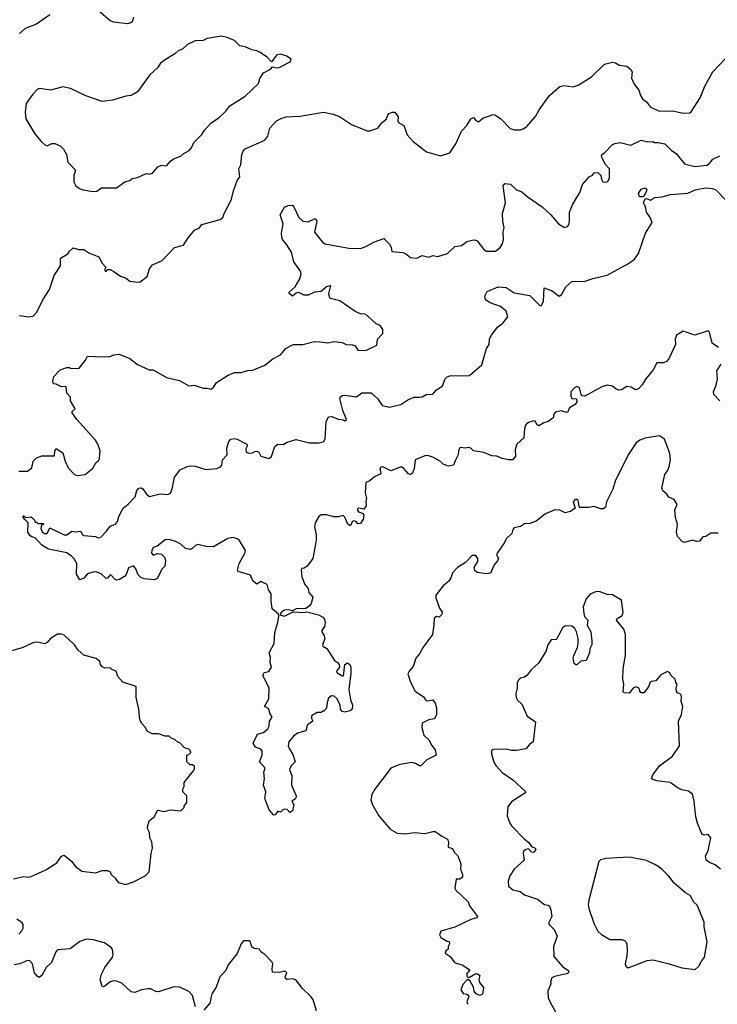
# Model space of a CAD drawing. Extents: x 1892934 to 2008621, y 567149 to 683290.
# Tile 26 of 256: x 1944246 to 1949565, y 580235 to 587742. Entities that reach past the tile are written whole.
import ezdxf

# ---------------------------------------------------------------- set-up
doc = ezdxf.new("R2010")
doc.units = 0

msp = doc.modelspace()

# ---------------------------------------------------------------- linework, layer by layer
at = {"layer": '0CON20XD'}
for points in [[(1945115, 587757.5), (1945103.3, 587725), (1945092.7, 587717.3), (1945065, 587711.4), (1945005, 587718), (1944965, 587722.5), (1944935, 587734.2), (1944795, 587854)], [(1944475, 587778), (1944375, 587708.8), (1944287.5, 587675), (1944245, 587636.7)], [(1944805, 586431.2), (1944835, 586433.3), (1944870.7, 586459.3), (1944985, 586460), (1945047.5, 586505), (1945085, 586516.7), (1945105, 586530), (1945145, 586537.5), (1945205, 586567.5), (1945215, 586570), (1945233, 586563), (1945257.7, 586572.3), (1945299.3, 586620.7), (1945327, 586633), (1945365, 586627.5), (1945397.5, 586665), (1945425, 586683.3), (1945475, 586702.5), (1945497, 586723), (1945537.5, 586745), (1945556.7, 586765), (1945573.9, 586806.1), (1945633.9, 586866.1), (1945655, 586900), (1945705, 586956.2), (1945765, 586993.8), (1945818, 587045), (1945848.8, 587085), (1945965, 587158.8), (1946066.7, 587255), (1946076.1, 587293.9), (1946105, 587336.2), (1946157.5, 587365), (1946175, 587382.5), (1946205, 587373.8), (1946225, 587376.2), (1946309.3, 587420.7), (1946315, 587440), (1946283.6, 587463.6), (1946235, 587480), (1946206.4, 587473.6), (1946165, 587420), (1946132.5, 587455), (1946075, 587493.8), (1946054.1, 587504.1), (1946015, 587511.2), (1945965, 587536.2), (1945925, 587543.3), (1945885, 587583.8), (1945827, 587607), (1945785, 587615.8), (1945675, 587598.1), (1945645, 587584.3), (1945585, 587580), (1945525, 587553.8), (1945491.1, 587518.9), (1945454.3, 587505.7), (1945428.8, 587481.2), (1945355, 587436.2), (1945320.5, 587409.5), (1945296.7, 587375), (1945238.3, 587321.7), (1945145, 587192.5), (1945095, 587163.3), (1945055, 587158.8), (1944955, 587129.2), (1944875, 587118.6), (1944751.2, 587161.2), (1944635, 587216.7), (1944575, 587228.8), (1944485, 587203.8), (1944395, 587216.7), (1944379.3, 587210.7), (1944346.2, 587175), (1944295, 587102.5), (1944287.5, 587035), (1944292.9, 586985), (1944361.1, 586871.1), (1944406.7, 586815), (1944435, 586790), (1944455, 586780), (1944492.5, 586797.5), (1944515, 586797.1), (1944555, 586781.4), (1944579.2, 586755), (1944604.2, 586715), (1944614, 586655), (1944672.5, 586595), (1944659.2, 586555), (1944658.8, 586505), (1944673.3, 586475), (1944702.5, 586455), (1944730, 586445), (1944805, 586431.2)], [(1944245, 585485.6), (1944315, 585475.7), (1944348, 585482), (1944378.3, 585511.7), (1944422.9, 585605), (1944472.5, 585685), (1944508.3, 585791.7), (1944556.7, 585865), (1944557.5, 585925), (1944613, 585957), (1944625, 585977.5), (1944655, 586003.3), (1944695, 585989.5), (1944735, 585989.2), (1944773.3, 585965), (1944848.8, 585935), (1944874, 585885), (1944902.5, 585855), (1944894, 585835), (1944900, 585825), (1944907.5, 585825), (1944913, 585837), (1944935, 585837.5), (1944965, 585823.3), (1945015, 585786.9), (1945053.2, 585773.2), (1945085, 585747.5), (1945145, 585740), (1945166.1, 585743.9), (1945217.5, 585785), (1945236.4, 585843.6), (1945258.3, 585871.7), (1945333.8, 585905), (1945425.9, 586004.1), (1945495, 586022.5), (1945531.2, 586078.8), (1945581.2, 586138.8), (1945615, 586152.5), (1945635, 586180), (1945775, 586218.8), (1945795.9, 586234.1), (1945806.2, 586265), (1945858.8, 586365), (1945878, 586445), (1945903.8, 586515), (1945924, 586545), (1945917.5, 586605), (1945932, 586635), (1945940, 586715), (1945949.7, 586740.3), (1945965, 586756.2), (1946115.9, 586824.1), (1946138.8, 586855), (1946154.2, 586915), (1946205, 586971.1), (1946245, 586991.9), (1946278.7, 587001.3), (1946383.4, 587006.6), (1946563, 587037), (1946635, 587022), (1946683.9, 587003.9), (1946775, 586943.3), (1946895, 586893.3), (1946916.1, 586893.9), (1946976.1, 586913.9), (1947007.5, 586955), (1947043, 586987), (1947052.5, 587015), (1947063.6, 587026.4), (1947085, 587037.5), (1947107, 587037), (1947131.7, 587001.7), (1947130, 586965), (1947137.5, 586955), (1947175.8, 586935.8), (1947200, 586865), (1947245, 586813.3), (1947347.5, 586735), (1947383.9, 586723.9), (1947455, 586703.3), (1947525, 586726.7), (1947572.5, 586795), (1947615, 586892), (1947656, 586935), (1947685, 586986.2), (1947705, 586996.7), (1947723.1, 586973.1), (1947745, 586963.8), (1947778.1, 586991.9), (1947855, 587020), (1947875, 587013.3), (1947913.3, 586985), (1947985, 586911.2), (1948015, 586901.2), (1948065, 586903.3), (1948085, 586910), (1948111.7, 586928.3), (1948180, 587005), (1948206, 587054), (1948286.7, 587165), (1948365, 587233.8), (1948395, 587241.2), (1948465, 587230), (1948505, 587243.8), (1948605, 587306), (1948705, 587403.8), (1948765, 587418), (1948787.5, 587412.5), (1948820, 587395), (1948875, 587388.6), (1948905, 587362.5), (1948915.5, 587344.5), (1948911.9, 587295), (1948931.1, 587251.1), (1948965.3, 587205.3), (1948978.6, 587165), (1948995, 587138.8), (1949026.2, 587115), (1949054.4, 587074.4), (1949125, 587045.7), (1949225, 587046.7), (1949305, 587029.4), (1949355, 587031.2), (1949365, 587038.8), (1949434.6, 587145.4), (1949470.5, 587235), (1949530, 587345), (1949626, 587445)], [(1944240.7, 584300.7), (1944305, 584300), (1944340, 584325), (1944350, 584375), (1944375, 584402.5), (1944414.2, 584415.8), (1944512.5, 584417.5), (1944513.3, 584455), (1944525, 584472.5), (1944575, 584440), (1944593.8, 584375), (1944616.2, 584325), (1944665, 584273.3), (1944685, 584266.7), (1944745, 584273.3), (1944805, 584322.5), (1944826.2, 584363.8), (1944847.9, 584382.1), (1944854.2, 584395.8), (1944859.5, 584455), (1944843.3, 584505), (1944825, 584535.8), (1944682.5, 584695), (1944647.5, 584745), (1944647.5, 584755), (1944668.8, 584775), (1944634.6, 584835), (1944633.3, 584865), (1944606.7, 584895), (1944600.3, 584940.3), (1944595, 584945.8), (1944565, 584942.5), (1944525, 584961.9), (1944504.4, 584964.4), (1944498.8, 584985), (1944507.5, 585022.5), (1944555, 585072.5), (1944605, 585090), (1944625, 585090), (1944635, 585082.5), (1944700, 585085), (1944747.5, 585145), (1944763.9, 585176.1), (1944825, 585173.3), (1944929.5, 585170.5), (1944963.6, 585186.4), (1945005, 585192.5), (1945085, 585158), (1945145, 585112), (1945233.6, 585073.6), (1945265, 585073.3), (1945365, 585012.9), (1945465, 584990), (1945535, 584951.4), (1945575.9, 584955.9), (1945645, 584933.3), (1945675, 584933.8), (1945705, 584923.8), (1945725, 584940), (1945748, 584975), (1945835, 585032.9), (1945885, 585051.2), (1945935, 585051.2), (1945985, 585066.2), (1946025, 585070), (1946115, 585109.2), (1946176.2, 585155), (1946235, 585186), (1946275.6, 585234.4), (1946315, 585258.8), (1946335, 585266), (1946405, 585266), (1946495, 585288), (1946535, 585286.2), (1946595, 585278.8), (1946645, 585288.8), (1946705, 585280), (1946735, 585266.7), (1946783.6, 585263.6), (1946805, 585256.2), (1946825, 585223.3), (1946885, 585220), (1946968.3, 585261.7), (1946973.6, 585306.4), (1947015, 585350), (1947015, 585380), (1946995, 585410), (1946965, 585422.5), (1946895, 585487.5), (1946876.4, 585496.4), (1946845, 585498.8), (1946805, 585516.7), (1946687.7, 585597.7), (1946615.8, 585615.8), (1946607.5, 585627.5), (1946602.2, 585655), (1946617.5, 585715), (1946585, 585706.4), (1946545, 585669.5), (1946494.6, 585665.4), (1946445, 585640.4), (1946415, 585642.9), (1946375, 585661.8), (1946353.8, 585656.2), (1946325, 585633.8), (1946315, 585641.2), (1946301.2, 585655), (1946300, 585665), (1946346, 585705), (1946382, 585765), (1946392, 585805), (1946386, 585825), (1946337, 585897), (1946319.5, 585969.5), (1946283.8, 586025), (1946251.2, 586065), (1946243.8, 586085), (1946242.5, 586115), (1946254.4, 586185), (1946231.2, 586255), (1946265, 586313.3), (1946293.6, 586326.4), (1946325, 586327.5), (1946336.1, 586316.1), (1946373.8, 586235), (1946405, 586206.2), (1946445, 586201.2), (1946495, 586223.3), (1946505, 586222.5), (1946511.2, 586205), (1946495, 586122.5), (1946555, 586046.2), (1946575, 586034.2), (1946755, 585999.2), (1946845, 585998), (1946885, 586012.5), (1946950.5, 586049.5), (1947023.6, 586073.6), (1947067.6, 586027.6), (1947078.6, 586005), (1947082.5, 585975), (1947167.5, 585967.5), (1947188.3, 585958.3), (1947225, 585927.8), (1947275, 585924.2), (1947315, 585944.4), (1947365, 585932.5), (1947395, 585942.9), (1947435, 585936.4), (1947508.3, 585958.3), (1947565, 586013.5), (1947615, 586020.6), (1947655, 586050), (1947695, 586062), (1947715, 586063.8), (1947733.3, 586055), (1947785, 585990), (1947805, 585976.7), (1947875, 585976.7), (1947910, 586005), (1947927.3, 586032.7), (1947934, 586065), (1947932.5, 586125), (1947939.2, 586155), (1947929.2, 586205), (1947928, 586265), (1947948.8, 586345), (1947932.5, 586475), (1947945, 586493.8), (1947987.9, 586487.9), (1948035, 586443.8), (1948075, 586430), (1948115, 586393.3), (1948230, 586315), (1948295, 586253.3), (1948353.3, 586185), (1948395, 586161.2), (1948405, 586161.2), (1948423.8, 586166.2), (1948431.7, 586178.3), (1948439.2, 586205), (1948436.7, 586275), (1948463.8, 586335), (1948516.7, 586425), (1948537.5, 586485), (1948587.5, 586545), (1948613.6, 586556.4), (1948626.7, 586575), (1948655, 586577.5), (1948676.5, 586555), (1948681.5, 586525), (1948693.1, 586505), (1948712, 586502), (1948731.2, 586508.8), (1948741.9, 586535), (1948743.7, 586605), (1948711, 586641), (1948684.2, 586695), (1948680.8, 586705), (1948685.6, 586714.4), (1948705, 586726.7), (1948763.1, 586786.9), (1948782.8, 586797.2), (1948824.7, 586804.7), (1948905, 586786), (1948985, 586822.2), (1949035, 586810), (1949072.5, 586812.5), (1949085.8, 586805.8), (1949115, 586806.2), (1949165.6, 586795), (1949214.4, 586744.4), (1949252.3, 586722.3), (1949315, 586643.8), (1949393.4, 586623.4), (1949485, 586632.9), (1949504.4, 586645.6), (1949530.9, 586679.1), (1949585, 586703.8)], [(1946505.8, 583815.8), (1946507.3, 583772.7), (1946480, 583635), (1946437.5, 583575), (1946415, 583560), (1946395, 583557.5), (1946391.2, 583545), (1946396.2, 583495), (1946420, 583435), (1946446.7, 583405), (1946452, 583375), (1946480, 583340), (1946467.9, 583292.1), (1946455.9, 583274.1), (1946427.8, 583252.2), (1946355, 583250.8), (1946325, 583236.2), (1946295, 583242), (1946265, 583239.2), (1946242.5, 583225), (1946230, 583205), (1946265, 583194.2), (1946332.5, 583227.5), (1946405, 583223.3), (1946435, 583228.1), (1946523.3, 583203.3), (1946557.6, 583187.6), (1946571.2, 583171.2), (1946575.9, 583145.9), (1946569.6, 583115), (1946550.4, 583085), (1946549.6, 583075), (1946567.9, 583045), (1946572.5, 583025), (1946553.9, 582973.9), (1946558, 582965), (1946587.4, 582947.4), (1946645.5, 582855.5), (1946670.2, 582840.2), (1946681.9, 582825), (1946684, 582805), (1946661.2, 582775), (1946663.3, 582765), (1946705, 582740), (1946715, 582740), (1946724, 582825), (1946745, 582838), (1946763.3, 582825), (1946770, 582805), (1946770.5, 582759.5), (1946756.7, 582635), (1946768.3, 582558.3), (1946782.5, 582515), (1946780, 582485), (1946767, 582473), (1946745, 582467.5), (1946725, 582463.3), (1946705, 582467.5), (1946692.5, 582485), (1946690, 582515), (1946666.7, 582565), (1946645, 582583.8), (1946624.1, 582585.9), (1946601.7, 582568.3), (1946590, 582535), (1946586.2, 582493.8), (1946565, 582470), (1946555, 582470), (1946545, 582460), (1946515, 582460), (1946471.2, 582435), (1946470, 582415), (1946480, 582395), (1946437, 582363), (1946428.8, 582321.2), (1946365, 582303.3), (1946335, 582280), (1946298, 582235), (1946293.9, 582206.1), (1946300, 582185), (1946329.1, 582139.1), (1946347.5, 582085), (1946315, 582053.8), (1946303.3, 582025), (1946321.7, 581978.3), (1946317.5, 581905), (1946353.8, 581825), (1946349.3, 581800.7), (1946320, 581785), (1946337.5, 581755), (1946325, 581710), (1946305, 581697.5), (1946285, 581720), (1946265, 581723.8), (1946251.7, 581718.3), (1946235, 581700), (1946215, 581707.5), (1946195, 581680), (1946185, 581677.5), (1946147.3, 581717.3), (1946115.9, 581804.1), (1946123.8, 581855), (1946104, 581905), (1946112.2, 581957.8), (1946108.6, 582005), (1946117.8, 582035), (1946075.6, 582085), (1946094.4, 582135), (1946094.4, 582164.4), (1946085, 582179.2), (1946044, 582195), (1946026.7, 582225), (1946059.2, 582295), (1946105, 582308.6), (1946139.2, 582335), (1946148, 582355), (1946151.2, 582395), (1946170, 582425), (1946152.5, 582455), (1946145, 582488.8), (1946112.5, 582505), (1946145.8, 582565), (1946148.6, 582645), (1946100.6, 582745), (1946110, 582765), (1946145, 582772.5), (1946166.2, 582805), (1946155, 582840), (1946158.3, 582881.7), (1946149.4, 582915), (1946187.1, 582985), (1946191.1, 583068.9), (1946215.6, 583145), (1946222.5, 583195), (1946219.3, 583209.3), (1946170.9, 583250.9), (1946163.9, 583313.9), (1946163.8, 583365), (1946142, 583395), (1946132.5, 583435), (1946085, 583457.5), (1946055, 583437.5), (1946022.7, 583462.7), (1946005, 583507.5), (1945912.5, 583535), (1945907.5, 583545), (1945918.8, 583595), (1945963.3, 583675), (1945968.8, 583695), (1945921.2, 583771.2), (1945904.2, 583784.2), (1945875, 583794), (1945834.1, 583785.9), (1945725, 583722.5), (1945666.4, 583726.4), (1945605, 583740), (1945586.4, 583733.6), (1945560.7, 583709.3), (1945545, 583703.3), (1945509.3, 583709.3), (1945474.3, 583744.3), (1945435, 583764.2), (1945385, 583778), (1945355, 583777.5), (1945295, 583727.5), (1945265, 583717.5), (1945253.8, 583695), (1945252.5, 583675), (1945265, 583660), (1945297, 583673), (1945328.3, 583668.3), (1945350, 583645), (1945358.3, 583618.3), (1945353.6, 583576.4), (1945332.5, 583555), (1945295, 583482.5), (1945275, 583472.5), (1945195, 583480), (1945169.3, 583489.3), (1945149.3, 583509.3), (1945132.5, 583555), (1945115, 583577.5), (1945075, 583562.5), (1945058.8, 583511.2), (1945045, 583496.2), (1945007.5, 583475), (1944985, 583470), (1944973.6, 583473.6), (1944945, 583507.5), (1944935, 583510), (1944916.4, 583483.6), (1944905, 583482.5), (1944867.6, 583517.6), (1944835, 583530.5), (1944815, 583531.4), (1944764.1, 583515.9), (1944735, 583483.3), (1944705, 583472.5), (1944680, 583515), (1944680.8, 583595), (1944661.7, 583631.7), (1944645, 583648), (1944605, 583676.2), (1944465.8, 583705.8), (1944415, 583736.7), (1944365, 583792.5), (1944338.3, 583798.3), (1944327, 583807), (1944307.5, 583835), (1944310, 583905), (1944283, 583933), (1944270, 583955), (1944275, 583960), (1944295, 583947.5), (1944335, 583952.5), (1944360, 583925), (1944365, 583910), (1944375, 583910), (1944385, 583900), (1944425, 583900), (1944430, 583895), (1944411.7, 583888.3), (1944406.7, 583865), (1944417.7, 583837.7), (1944435, 583823.8), (1944456.7, 583825), (1944475, 583866.7), (1944585, 583815.7), (1944605, 583815.7), (1944645, 583842), (1944675, 583836.7), (1944705, 583842), (1944715, 583837.5), (1944724, 583815), (1944735, 583808.6), (1944825, 583800.8), (1944845, 583792.5), (1944862.5, 583795), (1944907.9, 583842.1), (1944935, 583881.2), (1944977.1, 583895), (1944991.5, 583915), (1945001.1, 583955), (1945035, 584018.5), (1945072.9, 584047.1), (1945126.8, 584103.2), (1945138.3, 584151.7), (1945155, 584170), (1945173, 584173), (1945186.4, 584166.4), (1945212.5, 584125), (1945237, 584107), (1945317, 584127), (1945375, 584122.5), (1945395, 584133.3), (1945408.8, 584165), (1945426.7, 584255), (1945470.6, 584309.4), (1945523.4, 584336.6), (1945545, 584341.4), (1945585, 584338.6), (1945665, 584312.5), (1945748.8, 584321.2), (1945776.1, 584333.9), (1945786.7, 584345), (1945791.4, 584385), (1945827.5, 584425), (1945826, 584475), (1945840.8, 584525), (1945855, 584543.8), (1945885, 584548), (1945905, 584542.9), (1945977.5, 584505), (1945983.8, 584495), (1945969.4, 584470.6), (1945973.6, 584445), (1945995, 584436), (1946021.2, 584438.8), (1946039.1, 584450.9), (1946055, 584452), (1946068.8, 584445), (1946084.3, 584415), (1946145, 584397.5), (1946167.2, 584412.8), (1946192.7, 584487.3), (1946215, 584504.5), (1946255, 584504), (1946285, 584522), (1946355, 584540), (1946455, 584517.1), (1946530, 584515), (1946565, 584527.1), (1946576.4, 584545), (1946584, 584675), (1946600, 584715), (1946625, 584717.5), (1946675, 584697.5), (1946711.7, 584691.7), (1946725, 584682.5), (1946737, 584693), (1946711.2, 584761.2), (1946687.5, 584855), (1946690, 584865), (1946703.6, 584876.4), (1946725, 584880), (1946813, 584867), (1946853.6, 584896.4), (1946925, 584896.7), (1946975, 584853.8), (1947010.9, 584800.9), (1947065, 584787.5), (1947152.1, 584807.9), (1947205, 584844.2), (1947255, 584864), (1947294.2, 584864.2), (1947315, 584866.2), (1947345, 584884.3), (1947395, 584888), (1947421.7, 584918.3), (1947469.1, 584950.9), (1947491.2, 585005), (1947505, 585018.8), (1947525, 585025.8), (1947675, 585030), (1947769.7, 585110.3), (1947805.7, 585235), (1947826.7, 585265), (1947827.9, 585305), (1947839.6, 585335), (1947890.5, 585399.5), (1947930.6, 585429.4), (1947967.7, 585477.7), (1947955, 585518.8), (1947912, 585555), (1947834.4, 585584.4), (1947796.9, 585606.9), (1947793.1, 585635), (1947810, 585670), (1947895, 585704.4), (1947955, 585699.5), (1948015, 585660.4), (1948135, 585638.1), (1948215, 585560), (1948225, 585562.5), (1948240, 585595), (1948245, 585697.5), (1948305, 585675.8), (1948355, 585636.7), (1948365, 585636.7), (1948380.7, 585649.3), (1948411.2, 585705), (1948456.7, 585745), (1948475, 585749.2), (1948550, 585745), (1948615, 585770), (1948725, 585793.2), (1948886.5, 585883.5), (1948932.9, 585917.1), (1948965, 585958.5), (1949016.7, 586113.3), (1949067.1, 586195), (1949053.3, 586235), (1949025.3, 586275), (1949016.1, 586316.1), (1949002.3, 586345), (1949014.4, 586375.6), (1949025, 586379.4), (1949055, 586365.5), (1949085, 586386), (1949145, 586392.2), (1949205, 586408.9), (1949275, 586413.5), (1949339.8, 586420.2), (1949396.7, 586445), (1949475, 586459.3), (1949527.5, 586455), (1949554, 586445), (1949635, 586361.4)], [(1948971.1, 586391.1), (1948963.2, 586416.8), (1948985, 586448.8), (1949015, 586460), (1949026.7, 586445), (1949026.2, 586435), (1949005, 586396.7), (1948995, 586391.4), (1948971.1, 586391.1)], [(1949575, 585242.5), (1949526.4, 585276.4), (1949505, 585360), (1949495, 585370), (1949393.6, 585336.4), (1949305, 585366), (1949254, 585336), (1949242.5, 585305), (1949246, 585265), (1949196.2, 585155), (1949176.7, 585135), (1949155, 585126.2), (1949104.3, 585125.7), (1949075, 585071.2), (1949018.8, 585005), (1948990, 584955), (1948965, 584928.8), (1948940.7, 584920.7), (1948909.2, 584939.2), (1948875, 584944.6), (1948835, 584920.8), (1948815, 584918), (1948794.3, 584924.3), (1948765, 584946.7), (1948725, 584956.2), (1948685, 584943.8), (1948555, 584871.4), (1948535, 584874.3), (1948525.8, 584885), (1948515, 584936), (1948495, 584944.2), (1948475, 584936.2), (1948448.5, 584905), (1948449.2, 584875), (1948455, 584853.8), (1948491.2, 584851.2), (1948495, 584827.5), (1948482.3, 584807.7), (1948438.1, 584781.9), (1948425, 584751.2), (1948415, 584746), (1948375, 584760.8), (1948330.2, 584749.8), (1948317.8, 584735), (1948313, 584707), (1948275, 584677.5), (1948241.9, 584668.1), (1948205, 584646.7), (1948192, 584652), (1948175, 584680), (1948165, 584682.5), (1948125, 584670), (1948105, 584653.3), (1948093.8, 584625), (1948090, 584555), (1948036.2, 584505), (1948024.2, 584465), (1948025.5, 584414.5), (1948005, 584386.2), (1947975, 584386), (1947925, 584397.5), (1947885, 584414.4), (1947845, 584415.7), (1947785, 584442), (1947705, 584453.8), (1947686.4, 584476.4), (1947665, 584481.4), (1947645, 584476.2), (1947605, 584480), (1947600, 584475), (1947591.2, 584455), (1947588.8, 584425), (1947567.5, 584377.5), (1947554, 584345), (1947515, 584338.5), (1947475, 584354.4), (1947453.6, 584373.6), (1947395, 584405.8), (1947358.3, 584418.3), (1947335, 584416.7), (1947262.5, 584385), (1947255, 584317.5), (1947238.8, 584281.2), (1947225, 584273.3), (1947210.5, 584280.5), (1947175, 584321.2), (1947155, 584333.3), (1947075, 584303.3), (1947015, 584332.9), (1946998.6, 584331.4), (1946993, 584317), (1947000, 584285), (1946993.9, 584276.1), (1946955, 584259.2), (1946915, 584225.7), (1946886.1, 584213.9), (1946881.2, 584135), (1946890, 584095), (1946884.3, 584065), (1946888, 584035), (1946869.5, 584010.5), (1946833.1, 584016.9), (1946823.3, 584015), (1946818, 584005), (1946829.1, 583989.1), (1946865, 583977.5), (1946871.2, 583965), (1946865.9, 583934.1), (1946845, 583900), (1946825, 583897.5), (1946812.5, 583915), (1946795, 583921.2), (1946783.3, 583915), (1946765, 583882.5), (1946747.5, 583895), (1946725, 583950), (1946711.7, 583961.7), (1946675, 583952.5), (1946645, 583952.5), (1946585, 583967.5), (1946545, 583966.7), (1946526.7, 583955), (1946498.8, 583905), (1946493.8, 583875), (1946505.8, 583815.8)], [(1949585, 584835.8), (1949537.1, 584885), (1949536.1, 584905), (1949555.9, 584955.9), (1949565.8, 585005), (1949561.9, 585065), (1949594.3, 585115)], [(1949571.7, 583828.3), (1949515, 583827.5), (1949477, 583803), (1949455, 583800), (1949430, 583765), (1949405, 583762.5), (1949375, 583773.3), (1949315, 583755.8), (1949300.7, 583760.7), (1949261.2, 583801.2), (1949254.4, 583835), (1949261.4, 583895), (1949247, 583947), (1949242, 584005), (1949260, 584045), (1949236, 584085), (1949195, 584102), (1949180, 584125), (1949149.3, 584149.3), (1949141.1, 584171.1), (1949165.4, 584274.6), (1949185, 584301.2), (1949198.8, 584335), (1949206.7, 584385), (1949202.5, 584435), (1949175, 584510), (1949162.5, 584545), (1949125, 584570), (1949015, 584551.2), (1948975, 584536.7), (1948946.7, 584515), (1948886.2, 584425), (1948785, 584222.5), (1948767.3, 584162.7), (1948721.2, 584065), (1948711.2, 584025), (1948698.3, 584011.7), (1948675, 584012.2), (1948625, 584031.5), (1948581.7, 584021.7), (1948513, 584023), (1948504.3, 584075), (1948495, 584084.3), (1948481.2, 584085), (1948465.7, 584065), (1948481.7, 584018.3), (1948445, 583993.3), (1948405, 583983.3), (1948365, 584003.3), (1948325, 584005.8), (1948255, 583973.8), (1948185, 583918), (1948135, 583902), (1948095, 583897.5), (1948065, 583878), (1948015, 583868.1), (1948005.6, 583855), (1947998.6, 583825), (1947955.7, 583785), (1947942.5, 583755), (1947885.5, 583675), (1947882.6, 583662.6), (1947895.8, 583635), (1947888.8, 583615), (1947863.8, 583585), (1947835, 583523.3), (1947805, 583518), (1947735, 583528), (1947715, 583543.3), (1947712, 583565), (1947738.8, 583611.2), (1947738.8, 583635), (1947725, 583656.7), (1947695, 583656), (1947645, 583604.2), (1947583.8, 583566.2), (1947546.2, 583525), (1947534.2, 583485.8), (1947517.9, 583462.1), (1947475, 583426), (1947418, 583355), (1947418.6, 583335), (1947446, 583255), (1947466, 583225), (1947463.3, 583205), (1947445, 583187.5), (1947425, 583192.5), (1947405, 583180), (1947404.1, 583125.9), (1947393.3, 583055), (1947321.2, 582958.8), (1947295, 582906.7), (1947266, 582875), (1947245, 582810), (1947214.4, 582775.6), (1947205.8, 582755), (1947225, 582691.2), (1947262.1, 582622.1), (1947325, 582580), (1947345, 582550), (1947369.5, 582550.5), (1947395.9, 582555.9), (1947415, 582531.2), (1947423.3, 582495), (1947423.8, 582445), (1947415, 582421.2), (1947405, 582412), (1947365, 582403.3), (1947315, 582377.5), (1947311.2, 582345), (1947326.4, 582286.4), (1947365, 582252.5), (1947387.7, 582207.7), (1947413.3, 582175), (1947422.5, 582135), (1947351.1, 582098.9), (1947305, 582053.3), (1947295, 582052.5), (1947265, 582070), (1947235, 582078), (1947145, 582064), (1947075, 582035.7), (1946954, 581875), (1946930.8, 581835), (1946924, 581795), (1946936.2, 581755), (1946985, 581673.3), (1947071.7, 581571.7), (1947125, 581540), (1947185, 581533.8), (1947255, 581546.2), (1947335, 581536.7), (1947395, 581553.8), (1947413.6, 581553.6), (1947445, 581531.2), (1947458.5, 581518.5), (1947506.7, 581495), (1947516.2, 581475), (1947513.2, 581433.2), (1947545, 581423.3), (1947557.5, 581395), (1947586.1, 581366.1), (1947610, 581305), (1947607.5, 581265), (1947622.5, 581225), (1947622.5, 581205), (1947601.7, 581188.3), (1947575, 581190), (1947565, 581120), (1947572.5, 581105), (1947665.6, 581015.6), (1947676.7, 580985), (1947736.7, 580905), (1947730, 580895), (1947685, 580880.8), (1947565, 580824), (1947458.3, 580791.7), (1947447.5, 580765), (1947457.5, 580745), (1947505, 580717.5), (1947520, 580715), (1947522.5, 580695), (1947513.6, 580676.4), (1947512.5, 580655), (1947495, 580642.5), (1947491.2, 580625), (1947529.3, 580599.3), (1947565, 580552.5), (1947620, 580535), (1947677, 580497), (1947655, 580470), (1947655, 580450), (1947665, 580440), (1947675, 580442.5), (1947725, 580468.8), (1947737.7, 580467.7), (1947753.8, 580455), (1947747.1, 580425), (1947751.2, 580401.2), (1947783, 580363), (1947775, 580312.5), (1947755, 580302), (1947726.2, 580315), (1947711.2, 580335), (1947707.1, 580367.1)], [(1949590, 581265), (1949547.6, 581297.6), (1949505, 581315.8), (1949480, 581335), (1949474.1, 581365.9), (1949494.2, 581405), (1949503.8, 581443.8), (1949515.6, 581505), (1949495, 581530), (1949465, 581525.8), (1949450.3, 581530.3), (1949413.8, 581615), (1949402, 581665), (1949388.8, 581785), (1949375, 581837.5), (1949345, 581860), (1949295, 581871.2), (1949258.8, 581888.8), (1949205, 581926.2), (1949105, 581938), (1949062.5, 581955), (1949073.3, 581985), (1949125, 582054), (1949224.2, 582125.8), (1949276.2, 582205), (1949270, 582395), (1949291.2, 582445), (1949302.5, 582505), (1949290, 582545), (1949292.5, 582585), (1949285, 582600), (1949260.7, 582610.7), (1949253.6, 582623.6), (1949250, 582645), (1949260, 582675), (1949248.3, 582688.3), (1949242.5, 582715), (1949210, 582745), (1949203, 582763), (1949185, 582772.5), (1949133.6, 582746.4), (1949095, 582702.5), (1949060, 582695), (1949050, 582685), (1949040, 582655), (1949005, 582610), (1948985, 582610), (1948973, 582623), (1948970, 582645), (1948943.3, 582656.7), (1948923.6, 582646.4), (1948891.7, 582608.3), (1948855, 582610), (1948848.3, 582618.3), (1948852.5, 582675), (1948843.8, 582715), (1948846, 582795), (1948864, 582895), (1948866, 583055), (1948851.2, 583095), (1948797.5, 583165), (1948800, 583175), (1948839.5, 583200.5), (1948848.3, 583221.7), (1948835, 583317.5), (1948766.4, 583356.4), (1948725, 583360), (1948665, 583383.3), (1948635, 583380), (1948595, 583362.5), (1948563.9, 583326.1), (1948543.3, 583265), (1948547.5, 583215), (1948553, 583193), (1948577.5, 583165), (1948573.8, 583125), (1948601.2, 583075), (1948609.2, 583005), (1948607.1, 582975), (1948592.5, 582945), (1948590, 582915), (1948565, 582856.2), (1948525, 582851.2), (1948495, 582823.8), (1948485, 582823.3), (1948474.2, 582834.2), (1948466.7, 582875), (1948470, 582895), (1948498.8, 582955), (1948503.3, 582985), (1948503.3, 583025), (1948492.5, 583075), (1948479.3, 583099.3), (1948455, 583117.5), (1948408.3, 583121.7), (1948383.6, 583106.4), (1948368.8, 583075), (1948337.5, 583015), (1948305, 583017.5), (1948297, 583013), (1948273.3, 582975), (1948256.7, 582925), (1948202.5, 582835), (1948146.7, 582785), (1948115, 582743.3), (1948095, 582730), (1948065, 582722.5), (1948046.4, 582703.6), (1948040, 582685), (1948040, 582645), (1948030, 582605), (1948032.5, 582575), (1948042.5, 582555), (1948073.6, 582523.6), (1948115, 582432.5), (1948178, 582388), (1948160, 582235), (1948132.5, 582215), (1948105, 582182.5), (1948035, 582170), (1947995, 582170), (1947955, 582180), (1947855, 582177.5), (1947843, 582167), (1947842.5, 582145), (1947862.3, 582082.3), (1947877.5, 582055), (1947925, 582003.3), (1948005, 581946.7), (1948103.8, 581855), (1948096.7, 581845), (1947995, 581780), (1947968.3, 581741.7), (1947961.7, 581671.7), (1947982, 581615), (1947995.8, 581595.8)], [(1944198.6, 581191.4), (1944275, 581208.9), (1944315, 581204.2), (1944335, 581208.6), (1944445, 581260), (1944528.8, 581315), (1944566.1, 581363.9), (1944585, 581371.2), (1944644, 581325), (1944672, 581285), (1944720.3, 581250.3), (1944825, 581238.6), (1944875, 581256.5), (1944915.5, 581255.5), (1944935, 581246), (1944944.5, 581224.5), (1944975, 581195.8), (1944996.7, 581165), (1945055, 581149.4), (1945115, 581169.2), (1945203.3, 581215), (1945232.5, 581245), (1945248.1, 581385), (1945259.4, 581425), (1945254, 581475), (1945238.8, 581505), (1945235.7, 581545), (1945221.2, 581575), (1945221.7, 581588.3), (1945232.5, 581635), (1945275, 581666.7), (1945295, 581710), (1945304, 581716), (1945345, 581705.8), (1945395, 581717.5), (1945475, 581710), (1945500, 581735), (1945500, 581745), (1945520, 581775), (1945520, 581825), (1945490, 581855), (1945490, 581875), (1945500, 581895), (1945500, 581925), (1945580, 582025), (1945578.3, 582048.3), (1945565, 582060), (1945545, 582060), (1945520, 582085), (1945520, 582135), (1945535, 582140), (1945550, 582155), (1945548.3, 582168.3), (1945535, 582180), (1945501.7, 582191.7), (1945465, 582230), (1945455, 582230), (1945430, 582255), (1945400, 582265), (1945385, 582280), (1945355, 582280), (1945305, 582297.5), (1945257, 582297), (1945217, 582317), (1945206.1, 582346.1), (1945177, 582377), (1945163.6, 582403.6), (1945153.8, 582485), (1945134.1, 582574.1), (1945135, 582657.5), (1945032.4, 582692.4), (1944994.5, 582734.5), (1944982, 582775), (1944948, 582788), (1944935, 582800), (1944895, 582797.5), (1944875, 582807.5), (1944863.3, 582825), (1944858.3, 582848.3), (1944830.7, 582870.7), (1944735, 582897.1), (1944691.9, 582935), (1944663.6, 582975), (1944585, 583049.6), (1944565, 583057.6), (1944535, 583056.9), (1944478.9, 583021.1), (1944456.1, 582993.9), (1944435, 582982.2), (1944385, 582995.8), (1944355, 582993.2), (1944265, 582952.2), (1944165, 582923.8)], [(1947995.8, 581595.8), (1948093.8, 581495), (1948128.3, 581468.3), (1948147.5, 581437.5), (1948175, 581426.7), (1948182.5, 581415), (1948166.7, 581395), (1948157.7, 581392.3), (1948145, 581396.7), (1948125, 581420), (1948105, 581415.6), (1948087.8, 581402.2), (1948084.2, 581385.8), (1948092.5, 581335), (1948016.2, 581265), (1947983.8, 581215), (1947970, 581175), (1947973.3, 581135), (1948005, 581106.7), (1948062.5, 581095), (1948095, 581070), (1948195, 581036.2), (1948246.4, 580996.4), (1948275, 580991.2), (1948285, 580983.3), (1948296.7, 580955), (1948304.2, 580905.8), (1948278.9, 580855), (1948285, 580840.8), (1948320, 580805), (1948343.3, 580755), (1948316.2, 580675), (1948319.5, 580599.5), (1948385, 580523.3), (1948425, 580496.7), (1948432.5, 580485), (1948430, 580475), (1948415, 580467.5), (1948323.9, 580446.1), (1948303.9, 580436.1), (1948293.3, 580405), (1948295, 580390), (1948273.3, 580335), (1948276.2, 580285), (1948290.5, 580250.5), (1948333, 580173)], [(1949395, 580501.2), (1949423.3, 580525), (1949444, 580565), (1949468, 580595), (1949488.3, 580711.7), (1949464.4, 580825), (1949465, 580862.5), (1949427.1, 580955), (1949410.2, 580990.2), (1949387.1, 581015), (1949357.5, 581065), (1949321.2, 581085), (1949235, 581158.8), (1949195, 581211.2), (1949141.2, 581265), (1949102.7, 581292.7), (1949025, 581331.2), (1948895, 581356.7), (1948713.9, 581346.1), (1948675, 581337.5), (1948662.5, 581325), (1948585, 581030), (1948581.4, 580995), (1948585.7, 580965), (1948623.1, 580855), (1948655, 580793.8), (1948682.5, 580767.5), (1948745, 580730), (1948838.8, 580728.8), (1948865.6, 580715.6), (1948874.2, 580694.2), (1948878.6, 580645), (1948876.2, 580605), (1948861.2, 580545), (1948867.5, 580525), (1948885, 580512.5), (1949031.2, 580568.8), (1949075, 580574.2), (1949197.5, 580545), (1949295, 580512.5), (1949395, 580501.2)], [(1944239.7, 580770.3), (1944263.8, 580795), (1944273.8, 580815), (1944273, 580843), (1944266.4, 580856.4), (1944225, 580883.8)], [(1945586.2, 580215), (1945565, 580303.3), (1945535, 580334), (1945467, 580367), (1945422.1, 580367.9), (1945305, 580330), (1945285, 580332), (1945245, 580353.8), (1945223.9, 580353.9), (1945175, 580344.4), (1945125, 580324.3), (1945095, 580330.8), (1945025, 580396), (1944985, 580411.2), (1944965, 580413.8), (1944935, 580405.8), (1944895, 580373.3), (1944885, 580367.5), (1944875, 580370), (1944860, 580425), (1944869.2, 580465), (1944894.3, 580515), (1944955, 580593.3), (1944959.2, 580615), (1944954.1, 580654.1), (1944946.8, 580666.8), (1944892.5, 580705), (1944807.6, 580727.6), (1944755, 580731.4), (1944705, 580713.8), (1944631.7, 580658.3), (1944535, 580651.2), (1944520.8, 580635), (1944490, 580555), (1944447.5, 580515), (1944415, 580454), (1944395, 580438.8), (1944378.6, 580448.6), (1944358.6, 580475), (1944343.8, 580545), (1944325, 580566.2), (1944305, 580568), (1944247, 580543), (1944204.5, 580535.5)], [(1946508.8, 580185), (1946485, 580270), (1946466.7, 580295), (1946401.2, 580355), (1946350.5, 580420.5), (1946325, 580429.2), (1946285, 580424.2), (1946273.1, 580433.1), (1946270, 580445), (1946282, 580475), (1946275, 580483.8), (1946265, 580487.5), (1946225, 580477.1), (1946175, 580480), (1946170.6, 580505), (1946176, 580545), (1946169.7, 580559.7), (1946115, 580614), (1946084.1, 580634.1), (1946075.9, 580655.9), (1946035, 580661.4), (1946015, 580674), (1946003.6, 580713.6), (1945995, 580720), (1945951.7, 580718.3), (1945934.1, 580695.9), (1945905, 580622.5), (1945836.2, 580535), (1945816.7, 580493.3), (1945772, 580445), (1945744.2, 580365), (1945710.6, 580315), (1945695.8, 580245), (1945650.3, 580189.7)], [(1947707.1, 580367.1), (1947680.6, 580410.6), (1947665, 580423.3), (1947652.3, 580417.7), (1947626, 580385), (1947608.8, 580345), (1947627.7, 580317.7), (1947655, 580313.3), (1947667.5, 580305), (1947670, 580295), (1947656.2, 580255), (1947662.5, 580235)]]:
    msp.add_lwpolyline(points, dxfattribs=at)

doc.saveas('drawing.dxf')
